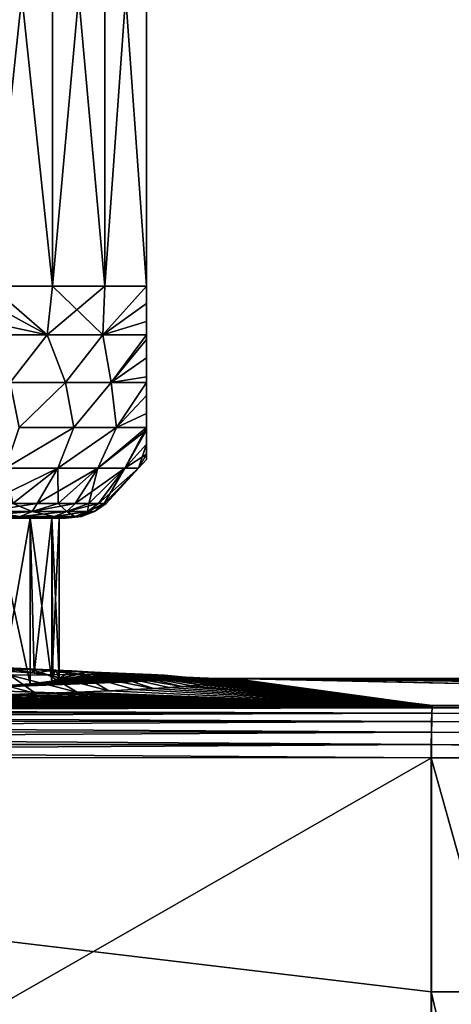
# Model space of a CAD drawing. Header units: metres. Extents: x -109 to 109, y -144 to 54.
# Tile 48 of 150: x -64 to -56, y -5 to 12. Entities that reach past the tile are written whole.
import ezdxf

# ---------------------------------------------------------------- set-up
doc = ezdxf.new("R2010")
doc.units = ezdxf.units.M
doc.layers.add('solid_20062313_XXX', color=7, linetype='CONTINUOUS')

msp = doc.modelspace()

# ---------------------------------------------------------------- linework, layer by layer
at = {"layer": 'solid_20062313_XXX'}
for points in [[(-64.178177, 7, -10.206499), (-64.178177, 17, -10.206499), (-63.113598, 17, -8.763804)], [(-63.113598, 7, -8.763804), (-64.178177, 7, -10.206499), (-63.113598, 17, -8.763804)], [(-63.113598, 7, 8.763804), (-63.113598, 17, 8.763804), (-64.178177, 17, 10.206499)], [(-63.113598, 7, 8.763804), (-64.178177, 17, 10.206499), (-64.178177, 7, 10.206499)], [(-63.113598, 7, -8.763804), (-63.113598, 17, -8.763804), (-62.217121, 17, -7.211061)], [(-62.217121, 7, -7.211061), (-63.113598, 7, -8.763804), (-62.217121, 17, -7.211061)], [(-62.217121, 7, 7.211061), (-62.217121, 17, 7.211061), (-63.113598, 17, 8.763804)], [(-62.217121, 7, 7.211061), (-63.113598, 17, 8.763804), (-63.113598, 7, 8.763804)], [(-62.217121, 7, -7.211061), (-61.5, 17, -5.567764), (-61.5, 7, -5.567764)], [(-62.217121, 7, -7.211061), (-62.217121, 17, -7.211061), (-61.5, 17, -5.567764)], [(-61.5, 7, 5.567764), (-61.5, 17, 5.567764), (-62.217121, 17, 7.211061)], [(-61.5, 7, 5.567764), (-62.217121, 17, 7.211061), (-62.217121, 7, 7.211061)], [(-61.5, 7, 5.567764), (-61.5, 7, -5.567764), (-61.5, 17, -5.567764)], [(-61.5, 7, 5.567764), (-61.5, 17, -5.567764), (-61.5, 17, 5.567764)], [(-63.210659, 6.155998, -8.780808), (-64.201263, 6.695781, -10.219831), (-64.178177, 7, -10.206499)], [(-64.201263, 6.695783, 10.219831), (-63.210659, 6.155998, 8.780808), (-64.178177, 7, 10.206499)], [(-63.210659, 6.155998, -8.780808), (-64.178177, 7, -10.206499), (-63.113598, 7, -8.763804)], [(-63.210659, 6.155998, 8.780808), (-63.113598, 7, 8.763804), (-64.178177, 7, 10.206499)], [(-63.210659, 6.155998, -8.780808), (-63.113598, 7, -8.763804), (-62.217121, 7, -7.211061)], [(-62.250927, 6.155998, -7.118504), (-63.210659, 6.155998, -8.780808), (-62.217121, 7, -7.211061)], [(-63.210659, 6.155998, 8.780808), (-62.250927, 6.155998, 7.118504), (-63.113598, 7, 8.763804)], [(-62.250927, 6.155998, 7.118504), (-62.217121, 7, 7.211061), (-63.113598, 7, 8.763804)], [(-62.250927, 6.155998, -7.118504), (-62.217121, 7, -7.211061), (-61.5, 7, -5.567764)], [(-61.5, 6.695792, -5.541102), (-62.250927, 6.155998, -7.118504), (-61.5, 7, -5.567764)], [(-62.250927, 6.155998, 7.118504), (-61.5, 7, 5.567764), (-62.217121, 7, 7.211061)], [(-62.250927, 6.155998, 7.118504), (-61.5, 6.695792, 5.541102), (-61.5, 7, 5.567764)], [(-61.5, 6.695792, 5.541102), (-61.5, 7, -5.567764), (-61.5, 7, 5.567764)], [(-61.5, 6.695792, -5.541102), (-61.5, 7, -5.567764), (-61.5, 6.695792, 5.541102)], [(-64.201263, 6.695783, 10.219831), (-64.272179, 6.389021, 10.260773), (-63.210659, 6.155998, 8.780808)], [(-63.210659, 6.155998, -8.780808), (-64.272179, 6.389019, -10.260773), (-64.201263, 6.695781, -10.219831)], [(-62.250927, 6.155998, 7.118504), (-61.5, 6.389032, 5.459221), (-61.5, 6.695792, 5.541102)], [(-61.5, 6.695792, -5.541102), (-61.5, 6.389032, -5.45922), (-62.250927, 6.155998, -7.118504)], [(-61.5, 6.695792, -5.541102), (-61.5, 6.695792, 5.541102), (-61.5, 6.389032, 5.459221)], [(-61.5, 6.695792, -5.541102), (-61.5, 6.389032, 5.459221), (-61.5, 6.389032, -5.45922)], [(-64.272179, 6.389021, 10.260773), (-64.359306, 6.156831, 10.311076), (-63.210659, 6.155998, 8.780808)], [(-63.210659, 6.155998, -8.780808), (-64.359306, 6.156831, -10.311076), (-64.272179, 6.389019, -10.260773)], [(-62.250927, 6.155998, 7.118504), (-61.5, 6.156831, 5.35861), (-61.5, 6.389032, 5.459221)], [(-61.5, 6.389032, -5.45922), (-61.5, 6.156831, -5.35861), (-62.250927, 6.155998, -7.118504)], [(-61.5, 6.389032, -5.45922), (-61.5, 6.389032, 5.459221), (-61.5, 6.156831, 5.35861)], [(-61.5, 6.389032, -5.45922), (-61.5, 6.156831, 5.35861), (-61.5, 6.156831, -5.35861)], [(-63.842705, 5.335419, 9.313821), (-63.210659, 6.155998, 8.780808), (-64.359306, 6.156831, 10.311076)], [(-63.842705, 5.335419, -9.313821), (-64.359306, 6.156831, -10.311076), (-63.210659, 6.155998, -8.780808)], [(-63.842705, 5.335419, 9.313821), (-62.890598, 5.335419, 7.85739), (-63.210659, 6.155998, 8.780808)], [(-62.890598, 5.335419, -7.85739), (-63.842705, 5.335419, -9.313821), (-63.210659, 6.155998, -8.780808)], [(-62.890598, 5.335419, 7.85739), (-62.250927, 6.155998, 7.118504), (-63.210659, 6.155998, 8.780808)], [(-62.890598, 5.335419, -7.85739), (-63.210659, 6.155998, -8.780808), (-62.250927, 6.155998, -7.118504)], [(-62.890598, 5.335419, 7.85739), (-62.105347, 5.335419, 6.304627), (-62.250927, 6.155998, 7.118504)], [(-62.105347, 5.335419, -6.304627), (-62.890598, 5.335419, -7.85739), (-62.250927, 6.155998, -7.118504)], [(-62.105347, 5.335419, 6.304627), (-61.5, 6.156831, 5.35861), (-62.250927, 6.155998, 7.118504)], [(-62.105347, 5.335419, -6.304627), (-62.250927, 6.155998, -7.118504), (-61.5, 6.156831, -5.35861)], [(-62.105347, 5.335419, 6.304627), (-61.5, 6.077301, 5.315925), (-61.5, 6.156831, 5.35861)], [(-62.105347, 5.335419, -6.304627), (-61.5, 6.156831, -5.35861), (-61.5, 6.077301, -5.315925)], [(-61.5, 6.156831, -5.35861), (-61.5, 6.156831, 5.35861), (-61.5, 6.077301, 5.315925)], [(-61.5, 6.077301, -5.315925), (-61.5, 6.156831, -5.35861), (-61.5, 6.077301, 5.315925)], [(-62.105347, 5.335419, 6.304627), (-61.5, 5.759687, 5.101306), (-61.5, 6.077301, 5.315925)], [(-61.5, 5.759687, -5.101306), (-62.105347, 5.335419, -6.304627), (-61.5, 6.077301, -5.315925)], [(-61.5, 6.077301, -5.315925), (-61.5, 6.077301, 5.315925), (-61.5, 5.759687, 5.101306)], [(-61.5, 5.759687, -5.101306), (-61.5, 6.077301, -5.315925), (-61.5, 5.759687, 5.101306)], [(-62.105347, 5.335419, 6.304627), (-61.5, 5.436858, 4.800502), (-61.5, 5.759687, 5.101306)], [(-61.5, 5.759687, -5.101306), (-61.5, 5.436858, -4.800502), (-62.105347, 5.335419, -6.304627)], [(-61.5, 5.759687, -5.101306), (-61.5, 5.759687, 5.101306), (-61.5, 5.436858, 4.800502)], [(-61.5, 5.759687, -5.101306), (-61.5, 5.436858, 4.800502), (-61.5, 5.436858, -4.800502)], [(-62.105347, 5.335419, 6.304627), (-61.5, 5.336047, 4.686114), (-61.5, 5.436858, 4.800502)], [(-61.5, 5.436858, -4.800502), (-61.5, 5.336047, -4.686114), (-62.105347, 5.335419, -6.304627)], [(-61.5, 5.436858, -4.800502), (-61.5, 5.436858, 4.800502), (-61.5, 5.336047, 4.686114)], [(-61.5, 5.436858, -4.800502), (-61.5, 5.336047, 4.686114), (-61.5, 5.336047, -4.686114)], [(-63.687611, 4.562708, 8.482241), (-62.890598, 5.335419, 7.85739), (-63.842705, 5.335419, 9.313821)], [(-62.890598, 5.335419, -7.85739), (-63.687611, 4.562708, -8.482241), (-63.842705, 5.335419, -9.313821)], [(-63.687611, 4.562708, 8.482241), (-62.747967, 4.562708, 6.854729), (-62.890598, 5.335419, 7.85739)], [(-62.890598, 5.335419, -7.85739), (-62.747967, 4.562708, -6.854729), (-63.687611, 4.562708, -8.482241)], [(-62.747967, 4.562708, 6.854729), (-62.105347, 5.335419, 6.304627), (-62.890598, 5.335419, 7.85739)], [(-62.105347, 5.335419, -6.304627), (-62.747967, 4.562708, -6.854729), (-62.890598, 5.335419, -7.85739)], [(-62.747967, 4.562708, 6.854729), (-62.01403, 4.562708, 5.124683), (-62.105347, 5.335419, 6.304627)], [(-62.105347, 5.335419, -6.304627), (-62.01403, 4.562708, -5.124682), (-62.747967, 4.562708, -6.854729)], [(-62.01403, 4.562708, 5.124683), (-61.5, 5.336047, 4.686114), (-62.105347, 5.335419, 6.304627)], [(-61.5, 5.336047, -4.686114), (-62.01403, 4.562708, -5.124682), (-62.105347, 5.335419, -6.304627)], [(-62.01403, 4.562708, 5.124683), (-61.5, 5.113461, 4.394227), (-61.5, 5.336047, 4.686114)], [(-61.5, 5.113461, -4.394227), (-62.01403, 4.562708, -5.124682), (-61.5, 5.336047, -4.686114)], [(-61.5, 5.336047, -4.686114), (-61.5, 5.336047, 4.686114), (-61.5, 5.113461, 4.394227)], [(-61.5, 5.113461, -4.394227), (-61.5, 5.336047, -4.686114), (-61.5, 5.113461, 4.394227)], [(-62.01403, 4.562708, 5.124683), (-61.5, 4.800432, 3.865901), (-61.5, 5.113461, 4.394227)], [(-61.5, 4.800432, -3.865901), (-62.01403, 4.562708, -5.124682), (-61.5, 5.113461, -4.394227)], [(-61.5, 5.113461, -4.394227), (-61.5, 5.113461, 4.394227), (-61.5, 4.800432, 3.865901)], [(-61.5, 4.800432, -3.865901), (-61.5, 5.113461, -4.394227), (-61.5, 4.800432, 3.865901)], [(-62.01403, 4.562708, 5.124683), (-61.5, 4.560715, 3.327408), (-61.5, 4.800432, 3.865901)], [(-61.5, 4.800432, -3.865901), (-61.5, 4.560715, -3.327408), (-62.01403, 4.562708, -5.124682)], [(-61.5, 4.800432, -3.865901), (-61.5, 4.800432, 3.865901), (-61.5, 4.560715, 3.327408)], [(-61.5, 4.800432, -3.865901), (-61.5, 4.560715, 3.327408), (-61.5, 4.560715, -3.327408)], [(-63.926998, 3.860086, 7.97907), (-62.747967, 4.562708, 6.854729), (-63.687611, 4.562708, 8.482241)], [(-63.926998, 3.860086, 7.97907), (-63.026096, 3.860086, 6.340337), (-62.747967, 4.562708, 6.854729)], [(-63.926998, 3.860086, -7.97907), (-63.687611, 4.562708, -8.482241), (-62.747967, 4.562708, -6.854729)], [(-63.026096, 3.860086, -6.340337), (-63.926998, 3.860086, -7.97907), (-62.747967, 4.562708, -6.854729)], [(-63.026096, 3.860086, 6.340337), (-62.01403, 4.562708, 5.124683), (-62.747967, 4.562708, 6.854729)], [(-63.026096, 3.860086, 6.340337), (-62.337688, 3.860086, 4.601614), (-62.01403, 4.562708, 5.124683)], [(-63.026096, 3.860086, -6.340337), (-62.747967, 4.562708, -6.854729), (-62.01403, 4.562708, -5.124682)], [(-62.337688, 3.860086, -4.601614), (-63.026096, 3.860086, -6.340337), (-62.01403, 4.562708, -5.124682)], [(-62.337688, 3.860086, 4.601614), (-61.5, 4.560715, 3.327408), (-62.01403, 4.562708, 5.124683)], [(-62.337688, 3.860086, -4.601614), (-62.01403, 4.562708, -5.124682), (-61.5, 4.560715, -3.327408)], [(-62.337688, 3.860086, 4.601614), (-61.872627, 3.860086, 2.790321), (-61.5, 4.560715, 3.327408)], [(-62.337688, 3.860086, -4.601614), (-61.5, 4.560715, -3.327408), (-61.5, 4.515211, -3.206684)], [(-61.872627, 3.860086, -2.790321), (-62.337688, 3.860086, -4.601614), (-61.5, 4.515211, -3.206684)], [(-61.872627, 3.860086, 2.790321), (-61.5, 4.515211, 3.206684), (-61.5, 4.560715, 3.327408)], [(-61.872627, 3.860086, 2.790321), (-61.5, 4.276925, 2.416324), (-61.5, 4.515211, 3.206684)], [(-61.872627, 3.860086, -2.790321), (-61.5, 4.515211, -3.206684), (-61.5, 4.276926, -2.416324)], [(-61.5, 4.560715, -3.327408), (-61.5, 4.560715, 3.327408), (-61.5, 4.515211, 3.206684)], [(-61.5, 4.560715, -3.327408), (-61.5, 4.515211, 3.206684), (-61.5, 4.515211, -3.206684)], [(-61.5, 4.515211, -3.206684), (-61.5, 4.515211, 3.206684), (-61.5, 4.276925, 2.416324)], [(-61.5, 4.515211, -3.206684), (-61.5, 4.276925, 2.416324), (-61.5, 4.276926, -2.416324)], [(-61.872627, 3.860086, -2.790321), (-61.5, 4.276926, -2.416324), (-61.5, 4.103441, -1.506643)], [(-61.872627, 3.860086, 2.790321), (-61.638248, 3.860086, 0.935022), (-61.5, 4.276925, 2.416324)], [(-61.638248, 3.860086, 0.935022), (-61.5, 4.103441, 1.506642), (-61.5, 4.276925, 2.416324)], [(-61.5, 4.276926, -2.416324), (-61.5, 4.276925, 2.416324), (-61.5, 4.103441, 1.506642)], [(-61.5, 4.276926, -2.416324), (-61.5, 4.103441, 1.506642), (-61.5, 4.103441, -1.506643)], [(-61.638248, 3.860086, -0.935022), (-61.872627, 3.860086, -2.790321), (-61.5, 4.103441, -1.506643)], [(-61.638248, 3.860086, 0.935022), (-61.5, 4.011698, 0.512139), (-61.5, 4.103441, 1.506642)], [(-61.638248, 3.860086, -0.935022), (-61.5, 4.103441, -1.506643), (-61.5, 4.011698, -0.51214)], [(-61.5, 4.103441, -1.506643), (-61.5, 4.103441, 1.506642), (-61.5, 4.011698, 0.512139)], [(-61.5, 4.103441, -1.506643), (-61.5, 4.011698, 0.512139), (-61.5, 4.011698, -0.51214)], [(-61.638248, 3.860086, -0.935022), (-61.5, 4.011698, -0.51214), (-61.5, 4.011698, 0.512139)], [(-61.638248, 3.860086, 0.935022), (-61.638248, 3.860086, -0.935022), (-61.5, 4.011698, 0.512139)], [(-63.026096, 3.860086, -6.340337), (-63.79686, 3.25, -6.582238), (-64.275658, 3.25, -7.433786)], [(-63.026096, 3.860086, -6.340337), (-64.275658, 3.25, -7.433786), (-63.926998, 3.860086, -7.97907)], [(-63.926998, 3.860086, 7.97907), (-63.79686, 3.25, 6.582238), (-63.026096, 3.860086, 6.340337)], [(-63.026096, 3.860086, 6.340337), (-63.79686, 3.25, 6.582238), (-63.377285, 3.25, 5.7)], [(-63.026096, 3.860086, -6.340337), (-63.377285, 3.25, -5.7), (-63.79686, 3.25, -6.582238)], [(-63.026096, 3.860086, 6.340337), (-63.377285, 3.25, 5.7), (-63.018894, 3.25, 4.791186)], [(-62.337688, 3.860086, -4.601614), (-63.018894, 3.25, -4.791186), (-63.377285, 3.25, -5.7)], [(-62.337688, 3.860086, -4.601614), (-63.377285, 3.25, -5.7), (-63.026096, 3.860086, -6.340337)], [(-63.026096, 3.860086, 6.340337), (-63.018894, 3.25, 4.791186), (-62.337688, 3.860086, 4.601614)], [(-62.337688, 3.860086, 4.601614), (-63.018894, 3.25, 4.791186), (-62.723362, 3.25, 3.860034)], [(-62.337688, 3.860086, -4.601614), (-62.723362, 3.25, -3.860034), (-63.018894, 3.25, -4.791186)], [(-62.337688, 3.860086, 4.601614), (-62.723362, 3.25, 3.860034), (-62.492058, 3.25, 2.910884)], [(-61.872627, 3.860086, -2.790321), (-62.492058, 3.25, -2.910884), (-62.723362, 3.25, -3.860034)], [(-61.872627, 3.860086, -2.790321), (-62.723362, 3.25, -3.860034), (-62.337688, 3.860086, -4.601614)], [(-61.872627, 3.860086, 2.790321), (-62.492058, 3.25, 2.910884), (-62.326069, 3.25, 1.948162)], [(-62.337688, 3.860086, 4.601614), (-62.492058, 3.25, 2.910884), (-61.872627, 3.860086, 2.790321)], [(-61.872627, 3.860086, -2.790321), (-62.326069, 3.25, -1.948162), (-62.492058, 3.25, -2.910884)], [(-61.872627, 3.860086, 2.790321), (-62.326069, 3.25, 1.948162), (-62.226166, 3.25, 0.976357)], [(-61.638248, 3.860086, -0.935022), (-62.226166, 3.25, -0.976357), (-62.326069, 3.25, -1.948162)], [(-61.638248, 3.860086, -0.935022), (-62.326069, 3.25, -1.948162), (-61.872627, 3.860086, -2.790321)], [(-61.638248, 3.860086, 0.935022), (-62.226166, 3.25, 0.976357), (-62.19281, 3.25)], [(-61.872627, 3.860086, 2.790321), (-62.226166, 3.25, 0.976357), (-61.638248, 3.860086, 0.935022)], [(-61.638248, 3.860086, -0.935022), (-62.19281, 3.25), (-62.226166, 3.25, -0.976357)], [(-61.638248, 3.860086, 0.935022), (-62.19281, 3.25), (-61.638248, 3.860086, -0.935022)], [(-63.79686, 3.25, 6.582238), (-64.28112, 3.113848, 7.054573), (-63.464848, 3.113848, 5.399337)], [(-63.377285, 3.25, -5.7), (-63.464848, 3.113848, -5.399337), (-64.28112, 3.113848, -7.054573)], [(-63.79686, 3.25, -6.582238), (-63.377285, 3.25, -5.7), (-64.28112, 3.113848, -7.054573)], [(-63.377285, 3.25, 5.7), (-63.79686, 3.25, 6.582238), (-63.464848, 3.113848, 5.399337)], [(-63.018894, 3.25, 4.791186), (-63.464848, 3.113848, 5.399337), (-62.871613, 3.113848, 3.651716)], [(-63.018894, 3.25, 4.791186), (-63.377285, 3.25, 5.7), (-63.464848, 3.113848, 5.399337)], [(-62.723362, 3.25, -3.860034), (-62.871613, 3.113848, -3.651716), (-63.464848, 3.113848, -5.399337)], [(-63.018894, 3.25, -4.791186), (-62.723362, 3.25, -3.860034), (-63.464848, 3.113848, -5.399337)], [(-63.377285, 3.25, -5.7), (-63.018894, 3.25, -4.791186), (-63.464848, 3.113848, -5.399337)], [(-62.723362, 3.25, 3.860034), (-63.018894, 3.25, 4.791186), (-62.871613, 3.113848, 3.651716)], [(-62.492058, 3.25, 2.910884), (-62.871613, 3.113848, 3.651716), (-62.511559, 3.113848, 1.841613)], [(-62.492058, 3.25, 2.910884), (-62.723362, 3.25, 3.860034), (-62.871613, 3.113848, 3.651716)], [(-62.326069, 3.25, -1.948162), (-62.511559, 3.113848, -1.841613), (-62.871613, 3.113848, -3.651716)], [(-62.492058, 3.25, -2.910884), (-62.326069, 3.25, -1.948162), (-62.871613, 3.113848, -3.651716)], [(-62.723362, 3.25, -3.860034), (-62.492058, 3.25, -2.910884), (-62.871613, 3.113848, -3.651716)], [(-62.226166, 3.25, 0.976357), (-62.511559, 3.113848, 1.841613), (-62.390854, 3.113848)], [(-62.326069, 3.25, 1.948162), (-62.492058, 3.25, 2.910884), (-62.511559, 3.113848, 1.841613)], [(-62.226166, 3.25, 0.976357), (-62.326069, 3.25, 1.948162), (-62.511559, 3.113848, 1.841613)], [(-62.19281, 3.25), (-62.390854, 3.113848), (-62.511559, 3.113848, -1.841613)], [(-62.226166, 3.25, -0.976357), (-62.19281, 3.25), (-62.511559, 3.113848, -1.841613)], [(-62.326069, 3.25, -1.948162), (-62.226166, 3.25, -0.976357), (-62.511559, 3.113848, -1.841613)], [(-62.19281, 3.25), (-62.226166, 3.25, 0.976357), (-62.390854, 3.113848)], [(-64.28112, 3.113848, 7.054573), (-64.476013, 3.028822, 6.942052), (-63.67276, 3.028822, 5.313217)], [(-63.464848, 3.113848, -5.399337), (-63.67276, 3.028822, -5.313217), (-64.476013, 3.028822, -6.942052)], [(-64.28112, 3.113848, -7.054573), (-63.464848, 3.113848, -5.399337), (-64.476013, 3.028822, -6.942052)], [(-63.464848, 3.113848, 5.399337), (-64.28112, 3.113848, 7.054573), (-63.67276, 3.028822, 5.313217)], [(-63.464848, 3.113848, 5.399337), (-63.67276, 3.028822, 5.313217), (-63.088985, 3.028822, 3.593471)], [(-62.871613, 3.113848, -3.651716), (-63.088985, 3.028822, -3.593471), (-63.67276, 3.028822, -5.313217)], [(-63.464848, 3.113848, -5.399337), (-62.871613, 3.113848, -3.651716), (-63.67276, 3.028822, -5.313217)], [(-62.871613, 3.113848, 3.651716), (-63.464848, 3.113848, 5.399337), (-63.088985, 3.028822, 3.593471)], [(-62.871613, 3.113848, 3.651716), (-63.088985, 3.028822, 3.593471), (-62.734676, 3.028822, 1.812239)], [(-62.511559, 3.113848, -1.841613), (-62.734676, 3.028822, -1.812239), (-63.088985, 3.028822, -3.593471)], [(-62.871613, 3.113848, -3.651716), (-62.511559, 3.113848, -1.841613), (-63.088985, 3.028822, -3.593471)], [(-62.511559, 3.113848, 1.841613), (-62.871613, 3.113848, 3.651716), (-62.734676, 3.028822, 1.812239)], [(-62.511559, 3.113848, 1.841613), (-62.734676, 3.028822, 1.812239), (-62.615894, 3.028822)], [(-62.390854, 3.113848), (-62.615894, 3.028822), (-62.734676, 3.028822, -1.812239)], [(-62.511559, 3.113848, -1.841613), (-62.390854, 3.113848), (-62.734676, 3.028822, -1.812239)], [(-62.390854, 3.113848), (-62.511559, 3.113848, 1.841613), (-62.615894, 3.028822)], [(-63.67276, 3.028822, 5.313217), (-64.476013, 3.028822, 6.942052), (-64.384842, 3, 6.279277)], [(-64.476013, 3.028822, -6.942052), (-63.67276, 3.028822, -5.313217), (-64.384842, 3, -6.279277)], [(-63.67276, 3.028822, 5.313217), (-64.384842, 3, 6.279277), (-63.642494, 3, 4.570678)], [(-63.67276, 3.028822, -5.313217), (-63.642494, 3, -4.570678), (-64.384842, 3, -6.279277)], [(-64.117653, 3, 5.378428), (-63.642494, 3, 4.570678), (-64.384842, 3, 6.279277)], [(-64.117653, 3, -5.378428), (-64.384842, 3, -6.279277), (-63.642494, 3, -4.570678)], [(-64.117653, 3, -5.378428), (-63.500828, 0.143306, -3.642962), (-64.118027, 0.097839, -5.379282)], [(-64.117653, 3, 5.378428), (-63.962074, 0.369762, 5.005035), (-63.50061, 3, 3.642226)], [(-63.50061, 3, -3.642226), (-63.500828, 0.143306, -3.642962), (-64.117653, 3, -5.378428)], [(-64.117653, 3, 5.378428), (-63.50061, 3, 3.642226), (-63.642494, 3, 4.570678)], [(-63.50061, 3, -3.642226), (-64.117653, 3, -5.378428), (-63.642494, 3, -4.570678)], [(-63.50061, 3, 3.642226), (-63.962074, 0.369762, 5.005035), (-63.430435, 0.327255, 3.381757)], [(-63.088985, 3.028822, 3.593471), (-63.67276, 3.028822, 5.313217), (-63.642494, 3, 4.570678)], [(-63.67276, 3.028822, -5.313217), (-63.088985, 3.028822, -3.593471), (-63.642494, 3, -4.570678)], [(-63.088985, 3.028822, 3.593471), (-63.642494, 3, 4.570678), (-63.139771, 3, 2.776813)], [(-63.088985, 3.028822, -3.593471), (-63.139771, 3, -2.776813), (-63.642494, 3, -4.570678)], [(-63.50061, 3, 3.642226), (-63.139771, 3, 2.776813), (-63.642494, 3, 4.570678)], [(-63.50061, 3, -3.642226), (-63.642494, 3, -4.570678), (-63.139771, 3, -2.776813)], [(-63.50061, 3, -3.642226), (-63.125813, 0.190552, -1.838733), (-63.500828, 0.143306, -3.642962)], [(-63.50061, 3, 3.642226), (-63.430435, 0.327255, 3.381757), (-63.125744, 3, 1.838251)], [(-63.125744, 3, -1.838251), (-63.125813, 0.190552, -1.838733), (-63.50061, 3, -3.642226)], [(-63.50061, 3, 3.642226), (-63.125744, 3, 1.838251), (-63.139771, 3, 2.776813)], [(-63.125744, 3, -1.838251), (-63.50061, 3, -3.642226), (-63.139771, 3, -2.776813)], [(-63.125744, 3, 1.838251), (-63.430435, 0.327255, 3.381757), (-63.108067, 0.283338, 1.704643)], [(-62.734676, 3.028822, 1.812239), (-63.139771, 3, 2.776813), (-62.886082, 3, 0.931368)], [(-62.734676, 3.028822, 1.812239), (-63.088985, 3.028822, 3.593471), (-63.139771, 3, 2.776813)], [(-62.734676, 3.028822, -1.812239), (-62.886082, 3, -0.931368), (-63.139771, 3, -2.776813)], [(-63.088985, 3.028822, -3.593471), (-62.734676, 3.028822, -1.812239), (-63.139771, 3, -2.776813)], [(-62.886082, 3, -0.931368), (-62.886082, 3, 0.931368), (-63.139771, 3, 2.776813)], [(-63, 3), (-62.886082, 3, -0.931368), (-63.139771, 3, 2.776813)], [(-63.125744, 3, 1.838251), (-63, 3), (-63.139771, 3, 2.776813)], [(-63.125744, 3, -1.838251), (-63.139771, 3, -2.776813), (-62.886082, 3, -0.931368)], [(-63, 3), (-63, 0.238701), (-63.125813, 0.190552, -1.838733)], [(-63.125744, 3, -1.838251), (-63, 3), (-63.125813, 0.190552, -1.838733)], [(-63.125744, 3, 1.838251), (-63.108067, 0.283338, 1.704643), (-63, 0.238701)], [(-63.125744, 3, 1.838251), (-63, 0.238701), (-63, 3)], [(-63.125744, 3, -1.838251), (-62.886082, 3, -0.931368), (-63, 3)], [(-62.615894, 3.028822), (-62.886082, 3, 0.931368), (-62.886082, 3, -0.931368)], [(-62.615894, 3.028822), (-62.734676, 3.028822, 1.812239), (-62.886082, 3, 0.931368)], [(-62.734676, 3.028822, -1.812239), (-62.615894, 3.028822), (-62.886082, 3, -0.931368)], [(-64.050011, 0.423215, 7.387701), (-63.515274, 0.403545, 6.389757), (-63.915298, 0.412777, 6.647705)], [(-63.19194, 0.300843, 7.95152), (-63.515274, 0.403545, 6.389757), (-64.050011, 0.423215, 7.387701)], [(-63.84761, 0.294616, 8.966608), (-63.19194, 0.300843, 7.95152), (-64.050011, 0.423215, 7.387701)], [(-63.962074, 0.369762, 5.005035), (-63.915298, 0.412777, 6.647705), (-63.477734, 0.396244, 6.016343)], [(-63.430435, 0.327255, 3.381757), (-63.962074, 0.369762, 5.005035), (-63.477734, 0.396244, 6.016343)], [(-63.515274, 0.403545, 6.389757), (-63.477734, 0.396244, 6.016343), (-63.915298, 0.412777, 6.647705)], [(-63.515274, 0.403545, 6.389757), (-63.058167, 0.37888, 5.353251), (-63.477734, 0.396244, 6.016343)], [(-62.619835, 0.305634, 6.894082), (-63.058167, 0.37888, 5.353251), (-63.515274, 0.403545, 6.389757)], [(-63.19194, 0.300843, 7.95152), (-62.619835, 0.305634, 6.894082), (-63.515274, 0.403545, 6.389757)], [(-63.477734, 0.396244, 6.016343), (-63.058167, 0.37888, 5.353251), (-63.105843, 0.380939, 5.43185)], [(-63.430435, 0.327255, 3.381757), (-63.477734, 0.396244, 6.016343), (-63.105843, 0.380939, 5.43185)], [(-63.108067, 0.283338, 1.704643), (-63.430435, 0.327255, 3.381757), (-63.105843, 0.380939, 5.43185)], [(-63.125813, 0.190552, -1.838733), (-62.512142, 0.353705, 4.391847), (-62.272465, 0.341606, 3.929818)], [(-63.125813, 0.190552, -1.838733), (-63, 0.238701), (-62.512142, 0.353705, 4.391847)], [(-63.125813, 0.190552, -1.838733), (-62.272465, 0.341606, 3.929818), (-62.061939, 0.330413, 3.502352)], [(-63.108067, 0.283338, 1.704643), (-63.105843, 0.380939, 5.43185), (-63.058167, 0.37888, 5.353251)], [(-63, 0.238701), (-63.108067, 0.283338, 1.704643), (-63.058167, 0.37888, 5.353251)], [(-63, 0.238701), (-63.058167, 0.37888, 5.353251), (-62.787308, 0.366788, 4.891469)], [(-62.133251, 0.308347, 5.801552), (-62.787308, 0.366788, 4.891469), (-63.058167, 0.37888, 5.353251)], [(-62.619835, 0.305634, 6.894082), (-62.133251, 0.308347, 5.801552), (-63.058167, 0.37888, 5.353251)], [(-63, 0.238701), (-62.787308, 0.366788, 4.891469), (-62.512142, 0.353705, 4.391847)], [(-61.733166, 0.3081, 4.680951), (-62.512142, 0.353705, 4.391847), (-62.787308, 0.366788, 4.891469)], [(-62.133251, 0.308347, 5.801552), (-61.733166, 0.3081, 4.680951), (-62.787308, 0.366788, 4.891469)], [(-61.733166, 0.3081, 4.680951), (-62.272465, 0.341606, 3.929818), (-62.512142, 0.353705, 4.391847)], [(-61.41922, 0.303568, 3.538402), (-62.061939, 0.330413, 3.502352), (-62.272465, 0.341606, 3.929818)], [(-61.733166, 0.3081, 4.680951), (-61.41922, 0.303568, 3.538402), (-62.272465, 0.341606, 3.929818)], [(-64.966026, 0.054993, -7.015511), (-60.876411, 0.261066, 0.854112), (-60.783951, 0.256164, 0.666881)], [(-64.966026, 0.054993, -7.015511), (-64.118027, 0.097839, -5.379282), (-60.876411, 0.261066, 0.854112)], [(-64.966026, 0.054993, -7.015511), (-60.783951, 0.256164, 0.666881), (-60.694187, 0.25173, 0.497554)], [(-64.966026, 0.054993, -7.015511), (-60.694187, 0.25173, 0.497554), (-60.606129, 0.247757, 0.345857)], [(-64.966026, 0.054993, -7.015511), (-60.606129, 0.247757, 0.345857), (-60.51894, 0.244251, 0.21195)], [(-64.966026, 0.054993, -7.015511), (-60.51894, 0.244251, 0.21195), (-60.431828, 0.241225, 0.096407)], [(-64.966026, 0.054993, -7.015511), (-60.431828, 0.241225, 0.096407), (-60.344353, 0.238698, -0.000099)], [(-56.578026, -0.230179, -17.905802), (-64.966026, 0.054993, -7.015511), (-60.344353, 0.238698, -0.000099)], [(-64.583984, 0.287452, 9.932019), (-63.400707, -0.023792, 10.024181), (-63.84761, 0.294616, 8.966608)], [(-64.583984, 0.287452, 9.932019), (-63.82346, -0.037614, 10.552019), (-63.400707, -0.023792, 10.024181)], [(-64.118027, 0.097839, -5.379282), (-61.422211, 0.293367, 2.087624), (-61.297153, 0.285777, 1.797786)], [(-64.118027, 0.097839, -5.379282), (-63.500828, 0.143306, -3.642962), (-61.422211, 0.293367, 2.087624)], [(-64.118027, 0.097839, -5.379282), (-61.297153, 0.285777, 1.797786), (-61.181625, 0.278782, 1.530659)], [(-64.118027, 0.097839, -5.379282), (-61.181625, 0.278782, 1.530659), (-61.073967, 0.272351, 1.285061)], [(-64.118027, 0.097839, -5.379282), (-61.073967, 0.272351, 1.285061), (-61.029976, 0.269767, 1.18636)], [(-64.118027, 0.097839, -5.379282), (-61.029976, 0.269767, 1.18636), (-60.972679, 0.266455, 1.059881)], [(-64.118027, 0.097839, -5.379282), (-60.972679, 0.266455, 1.059881), (-60.876411, 0.261066, 0.854112)], [(-63.84761, 0.294616, 8.966608), (-62.692932, 0.002384, 9.024582), (-63.19194, 0.300843, 7.95152)], [(-63.84761, 0.294616, 8.966608), (-63.400707, -0.023792, 10.024181), (-62.692932, 0.002384, 9.024582)], [(-63.500828, 0.143306, -3.642962), (-61.875458, 0.320053, 3.106737), (-61.708855, 0.310463, 2.740488)], [(-63.500828, 0.143306, -3.642962), (-63.125813, 0.190552, -1.838733), (-61.875458, 0.320053, 3.106737)], [(-63.500828, 0.143306, -3.642962), (-61.708855, 0.310463, 2.740488), (-61.558689, 0.301583, 2.401386)], [(-63.500828, 0.143306, -3.642962), (-61.558689, 0.301583, 2.401386), (-61.422211, 0.293367, 2.087624)], [(-63.19194, 0.300843, 7.95152), (-62.145248, 0.02595, 8.124617), (-62.619835, 0.305634, 6.894082)], [(-63.19194, 0.300843, 7.95152), (-62.692932, 0.002384, 9.024582), (-62.145248, 0.02595, 8.124617)], [(-63.125813, 0.190552, -1.838733), (-62.061939, 0.330413, 3.502352), (-61.875458, 0.320053, 3.106737)], [(-62.619835, 0.305634, 6.894082), (-61.376225, 0.066327, 6.582686), (-62.133251, 0.308347, 5.801552)], [(-62.619835, 0.305634, 6.894082), (-62.145248, 0.02595, 8.124617), (-61.715496, 0.047201, 7.313076)], [(-62.619835, 0.305634, 6.894082), (-61.715496, 0.047201, 7.313076), (-61.376225, 0.066327, 6.582686)], [(-62.133251, 0.308347, 5.801552), (-61.376225, 0.066327, 6.582686), (-61.106777, 0.08354, 5.925345)], [(-62.133251, 0.308347, 5.801552), (-61.106777, 0.08354, 5.925345), (-60.891735, 0.099038, 5.333488)], [(-62.133251, 0.308347, 5.801552), (-60.891735, 0.099038, 5.333488), (-61.733166, 0.3081, 4.680951)], [(-61.41922, 0.303568, 3.538402), (-61.875458, 0.320053, 3.106737), (-62.061939, 0.330413, 3.502352)], [(-61.188644, 0.292465, 2.377193), (-61.708855, 0.310463, 2.740488), (-61.875458, 0.320053, 3.106737)], [(-61.41922, 0.303568, 3.538402), (-61.188644, 0.292465, 2.377193), (-61.875458, 0.320053, 3.106737)], [(-61.733166, 0.3081, 4.680951), (-60.891735, 0.099038, 5.333488), (-60.719509, 0.113002, 4.800225)], [(-61.733166, 0.3081, 4.680951), (-60.719509, 0.113002, 4.800225), (-60.581165, 0.125595, 4.319325)], [(-61.733166, 0.3081, 4.680951), (-60.581165, 0.125595, 4.319325), (-61.41922, 0.303568, 3.538402)], [(-61.188644, 0.292465, 2.377193), (-61.558689, 0.301583, 2.401386), (-61.708855, 0.310463, 2.740488)], [(-61.188644, 0.292465, 2.377193), (-61.422211, 0.293367, 2.087624), (-61.558689, 0.301583, 2.401386)], [(-61.422211, 0.293367, 2.087624), (-61.029976, 0.269767, 1.18636), (-61.297153, 0.285777, 1.797786)], [(-61.188644, 0.292465, 2.377193), (-61.029976, 0.269767, 1.18636), (-61.422211, 0.293367, 2.087624)], [(-61.41922, 0.303568, 3.538402), (-60.581165, 0.125595, 4.319325), (-60.469696, 0.136964, 3.885154)], [(-61.41922, 0.303568, 3.538402), (-60.469696, 0.136964, 3.885154), (-60.379662, 0.147241, 3.492708)], [(-61.41922, 0.303568, 3.538402), (-60.379662, 0.147241, 3.492708), (-60.306812, 0.156541, 3.137566)], [(-61.41922, 0.303568, 3.538402), (-60.306812, 0.156541, 3.137566), (-60.24778, 0.164966, 2.815814)], [(-61.41922, 0.303568, 3.538402), (-60.24778, 0.164966, 2.815814), (-61.188644, 0.292465, 2.377193)], [(-61.297153, 0.285777, 1.797786), (-61.029976, 0.269767, 1.18636), (-61.181625, 0.278782, 1.530659)], [(-61.188644, 0.292465, 2.377193), (-60.104065, 0.191583, 1.799338), (-61.029976, 0.269767, 1.18636)], [(-61.188644, 0.292465, 2.377193), (-60.24778, 0.164966, 2.815814), (-60.199909, 0.172607, 2.523995)], [(-61.188644, 0.292465, 2.377193), (-60.199909, 0.172607, 2.523995), (-60.161072, 0.179545, 2.259052)], [(-61.188644, 0.292465, 2.377193), (-60.161072, 0.179545, 2.259052), (-60.129574, 0.18585, 2.018295)], [(-61.188644, 0.292465, 2.377193), (-60.129574, 0.18585, 2.018295), (-60.104065, 0.191583, 1.799338)], [(-61.181625, 0.278782, 1.530659), (-61.029976, 0.269767, 1.18636), (-61.073967, 0.272351, 1.285061)], [(-60.083427, 0.196802, 1.600039), (-60.972679, 0.266455, 1.059881), (-61.029976, 0.269767, 1.18636)], [(-60.083427, 0.196802, 1.600039), (-61.029976, 0.269767, 1.18636), (-60.104065, 0.191583, 1.799338)], [(-60.053295, 0.205891, 1.252944), (-60.876411, 0.261066, 0.854112), (-60.972679, 0.266455, 1.059881)], [(-60.06675, 0.201556, 1.418478), (-60.972679, 0.266455, 1.059881), (-60.083427, 0.196802, 1.600039)], [(-60.053295, 0.205891, 1.252944), (-60.972679, 0.266455, 1.059881), (-60.06675, 0.201556, 1.418478)], [(-60.042484, 0.209846, 1.101919), (-60.783951, 0.256164, 0.666881), (-60.876411, 0.261066, 0.854112)], [(-60.042484, 0.209846, 1.101919), (-60.876411, 0.261066, 0.854112), (-60.053295, 0.205891, 1.252944)], [(-60.033833, 0.213456, 0.964046), (-60.694187, 0.25173, 0.497554), (-60.783951, 0.256164, 0.666881)], [(-60.033833, 0.213456, 0.964046), (-60.783951, 0.256164, 0.666881), (-60.042484, 0.209846, 1.101919)], [(-60.021519, 0.219764, 0.723175), (-60.606129, 0.247757, 0.345857), (-60.694187, 0.25173, 0.497554)], [(-60.026951, 0.216753, 0.838137), (-60.694187, 0.25173, 0.497554), (-60.033833, 0.213456, 0.964046)], [(-60.021519, 0.219764, 0.723175), (-60.694187, 0.25173, 0.497554), (-60.026951, 0.216753, 0.838137)], [(-60.017265, 0.222511, 0.618255), (-60.51894, 0.244251, 0.21195), (-60.606129, 0.247757, 0.345857)], [(-60.017265, 0.222511, 0.618255), (-60.606129, 0.247757, 0.345857), (-60.021519, 0.219764, 0.723175)], [(-60.013966, 0.225017, 0.52255), (-60.431828, 0.241225, 0.096407), (-60.51894, 0.244251, 0.21195)], [(-60.013966, 0.225017, 0.52255), (-60.51894, 0.244251, 0.21195), (-60.017265, 0.222511, 0.618255)], [(-60.00956, 0.229379, 0.355963), (-60.344353, 0.238698, -0.000099), (-60.431828, 0.241225, 0.096407)], [(-60.011448, 0.227301, 0.435327), (-60.431828, 0.241225, 0.096407), (-60.013966, 0.225017, 0.52255)], [(-60.00956, 0.229379, 0.355963), (-60.431828, 0.241225, 0.096407), (-60.011448, 0.227301, 0.435327)], [(-56.578026, -0.230179, -17.905802), (-60.344353, 0.238698, -0.000099), (60.359093, 0.238698, -0.000095)], [(60.284351, 0.238593, 0.004121), (60.359093, 0.238698, -0.000095), (-60.344353, 0.238698, -0.000099)], [(-60.008175, 0.231266, 0.283933), (-60.344353, 0.238698, -0.000099), (-60.00956, 0.229379, 0.355963)], [(-60.225849, 0.238403, 0.011377), (-60.344353, 0.238698, -0.000099), (-60.008175, 0.231266, 0.283933)], [(60.017742, 0.233472, 0.199671), (-60.344353, 0.238698, -0.000099), (-60.225849, 0.238403, 0.011377)], [(60.214478, 0.238256, 0.016979), (60.284351, 0.238593, 0.004121), (-60.344353, 0.238698, -0.000099)], [(60.157547, 0.237772, 0.035467), (60.214478, 0.238256, 0.016979), (-60.344353, 0.238698, -0.000099)], [(60.113129, 0.237204, 0.05714), (60.157547, 0.237772, 0.035467), (-60.344353, 0.238698, -0.000099)], [(60.078033, 0.236581, 0.080945), (60.113129, 0.237204, 0.05714), (-60.344353, 0.238698, -0.000099)], [(60.050293, 0.235909, 0.10662), (60.078033, 0.236581, 0.080945), (-60.344353, 0.238698, -0.000099)], [(60.030334, 0.235226, 0.132702), (60.050293, 0.235909, 0.10662), (-60.344353, 0.238698, -0.000099)], [(60.017792, 0.234465, 0.161756), (60.030334, 0.235226, 0.132702), (-60.344353, 0.238698, -0.000099)], [(60.017742, 0.233472, 0.199671), (60.017792, 0.234465, 0.161756), (-60.344353, 0.238698, -0.000099)], [(-56.580166, -0.232797, 18.005779), (-60.199909, 0.172607, 2.523995), (-60.24778, 0.164966, 2.815814)], [(-60.225849, 0.238403, 0.011377), (-60.008175, 0.231266, 0.283933), (-60.007183, 0.232997, 0.217802)], [(-60.225849, 0.238403, 0.011377), (-60.007183, 0.232997, 0.217802), (-60.136032, 0.237667, 0.039467)], [(9.854555, -0.30572, 20.790569), (-60.225849, 0.238403, 0.011377), (-60.136032, 0.237667, 0.039467)], [(56.580166, -0.232797, 18.005779), (60.017742, 0.233472, 0.199671), (-60.225849, 0.238403, 0.011377)], [(37.849991, -0.243215, 18.403625), (56.580166, -0.232797, 18.005779), (-60.225849, 0.238403, 0.011377)], [(18.732912, -0.253802, 18.807901), (37.849991, -0.243215, 18.403625), (-60.225849, 0.238403, 0.011377)], [(16.633621, -0.258042, 18.969835), (18.732912, -0.253802, 18.807901), (-60.225849, 0.238403, 0.011377)], [(14.231982, -0.269622, 19.412058), (16.633621, -0.258042, 18.969835), (-60.225849, 0.238403, 0.011377)], [(12.887012, -0.278821, 19.763344), (14.231982, -0.269622, 19.412058), (-60.225849, 0.238403, 0.011377)], [(11.430457, -0.290755, 20.21909), (12.887012, -0.278821, 19.763344), (-60.225849, 0.238403, 0.011377)], [(9.854555, -0.30572, 20.790569), (11.430457, -0.290755, 20.21909), (-60.225849, 0.238403, 0.011377)], [(-56.580166, -0.232797, 18.005779), (-60.161072, 0.179545, 2.259052), (-60.199909, 0.172607, 2.523995)], [(-56.580166, -0.232797, 18.005779), (-60.129574, 0.18585, 2.018295), (-60.161072, 0.179545, 2.259052)], [(-60.136032, 0.237667, 0.039467), (-60.007183, 0.232997, 0.217802), (-60.071739, 0.23668, 0.077161)], [(-18.732912, -0.253802, 18.807901), (-60.136032, 0.237667, 0.039467), (-60.071739, 0.23668, 0.077161)], [(8.152545, -0.323985, 21.488092), (9.854555, -0.30572, 20.790569), (-60.136032, 0.237667, 0.039467)], [(6.318065, -0.345794, 22.320932), (8.152545, -0.323985, 21.488092), (-60.136032, 0.237667, 0.039467)], [(4.348235, -0.371168, 23.289923), (6.318065, -0.345794, 22.320932), (-60.136032, 0.237667, 0.039467)], [(2.242268, -0.399835, 24.38468), (4.348235, -0.371168, 23.289923), (-60.136032, 0.237667, 0.039467)], [(-8.147165, -0.324044, 21.490343), (2.242268, -0.399835, 24.38468), (-60.136032, 0.237667, 0.039467)], [(-8.867743, -0.316057, 21.185328), (-8.147165, -0.324044, 21.490343), (-60.136032, 0.237667, 0.039467)], [(-9.851457, -0.305751, 20.79178), (-8.867743, -0.316057, 21.185328), (-60.136032, 0.237667, 0.039467)], [(-11.429867, -0.290761, 20.219303), (-9.851457, -0.305751, 20.79178), (-60.136032, 0.237667, 0.039467)], [(-12.019739, -0.285708, 20.026371), (-11.429867, -0.290761, 20.219303), (-60.136032, 0.237667, 0.039467)], [(-12.888452, -0.278809, 19.762911), (-12.019739, -0.285708, 20.026371), (-60.136032, 0.237667, 0.039467)], [(-14.23446, -0.269608, 19.411518), (-12.888452, -0.278809, 19.762911), (-60.136032, 0.237667, 0.039467)], [(-15.354029, -0.263399, 19.17441), (-14.23446, -0.269608, 19.411518), (-60.136032, 0.237667, 0.039467)], [(-16.635733, -0.258035, 18.969549), (-15.354029, -0.263399, 19.17441), (-60.136032, 0.237667, 0.039467)], [(-18.732912, -0.253802, 18.807901), (-16.635733, -0.258035, 18.969549), (-60.136032, 0.237667, 0.039467)], [(-56.580166, -0.232797, 18.005779), (-60.104065, 0.191583, 1.799338), (-60.129574, 0.18585, 2.018295)], [(-56.580166, -0.232797, 18.005779), (-60.083427, 0.196802, 1.600039), (-60.104065, 0.191583, 1.799338)], [(-56.580166, -0.232797, 18.005779), (-60.06675, 0.201556, 1.418478), (-60.083427, 0.196802, 1.600039)], [(-60.071739, 0.23668, 0.077161), (-60.007183, 0.232997, 0.217802), (-60.029564, 0.235596, 0.118558)], [(-37.849991, -0.243215, 18.403625), (-60.071739, 0.23668, 0.077161), (-60.029564, 0.235596, 0.118558)], [(-37.849991, -0.243215, 18.403625), (-18.732912, -0.253802, 18.807901), (-60.071739, 0.23668, 0.077161)], [(-56.580166, -0.232797, 18.005779), (-60.053295, 0.205891, 1.252944), (-60.06675, 0.201556, 1.418478)], [(-56.580166, -0.232797, 18.005779), (-60.042484, 0.209846, 1.101919), (-60.053295, 0.205891, 1.252944)], [(-56.580166, -0.232797, 18.005779), (-60.033833, 0.213456, 0.964046), (-60.042484, 0.209846, 1.101919)], [(-56.580166, -0.232797, 18.005779), (-60.026951, 0.216753, 0.838137), (-60.033833, 0.213456, 0.964046)], [(-60.029564, 0.235596, 0.118558), (-60.007183, 0.232997, 0.217802), (-60.007145, 0.234518, 0.15974)], [(-37.849991, -0.243215, 18.403625), (-60.029564, 0.235596, 0.118558), (-60.007145, 0.234518, 0.15974)], [(-56.580166, -0.232797, 18.005779), (-60.021519, 0.219764, 0.723175), (-60.026951, 0.216753, 0.838137)], [(-56.580166, -0.232797, 18.005779), (-60.017265, 0.222511, 0.618255), (-60.021519, 0.219764, 0.723175)], [(-56.580166, -0.232797, 18.005779), (-60.013966, 0.225017, 0.52255), (-60.017265, 0.222511, 0.618255)], [(-56.580166, -0.232797, 18.005779), (-60.011448, 0.227301, 0.435327), (-60.013966, 0.225017, 0.52255)], [(-56.580166, -0.232797, 18.005779), (-60.00956, 0.229379, 0.355963), (-60.011448, 0.227301, 0.435327)], [(-56.580166, -0.232797, 18.005779), (-60.008175, 0.231266, 0.283933), (-60.00956, 0.229379, 0.355963)], [(-56.580166, -0.232797, 18.005779), (-60.007183, 0.232997, 0.217802), (-60.008175, 0.231266, 0.283933)], [(-56.580166, -0.232797, 18.005779), (-60.007145, 0.234518, 0.15974), (-60.007183, 0.232997, 0.217802)], [(-56.580166, -0.232797, 18.005779), (-37.849991, -0.243215, 18.403625), (-60.007145, 0.234518, 0.15974)], [(-37.720459, -0.238995, -18.242456), (-56.578026, -0.230179, -17.905802), (60.359093, 0.238698, -0.000095)], [(-56.578026, -0.230179, -17.905802), (-67.286568, -0.019682, -9.867234), (-66.028854, 0.015574, -8.520845)], [(-56.578026, -0.230179, -17.905802), (-66.028854, 0.015574, -8.520845), (-64.966026, 0.054993, -7.015511)], [(-56.580166, -0.232797, 18.005779), (-62.692932, 0.002384, 9.024582), (-63.400707, -0.023792, 10.024181)], [(-56.580166, -0.232797, 18.005779), (-62.145248, 0.02595, 8.124617), (-62.692932, 0.002384, 9.024582)], [(-56.580166, -0.232797, 18.005779), (-61.715496, 0.047201, 7.313076), (-62.145248, 0.02595, 8.124617)], [(-56.580166, -0.232797, 18.005779), (-61.376225, 0.066327, 6.582686), (-61.715496, 0.047201, 7.313076)], [(-56.580166, -0.232797, 18.005779), (-61.106777, 0.08354, 5.925345), (-61.376225, 0.066327, 6.582686)], [(-56.580166, -0.232797, 18.005779), (-60.891735, 0.099038, 5.333488), (-61.106777, 0.08354, 5.925345)], [(-56.580166, -0.232797, 18.005779), (-60.719509, 0.113002, 4.800225), (-60.891735, 0.099038, 5.333488)], [(-56.580166, -0.232797, 18.005779), (-60.581165, 0.125595, 4.319325), (-60.719509, 0.113002, 4.800225)], [(-56.580166, -0.232797, 18.005779), (-60.469696, 0.136964, 3.885154), (-60.581165, 0.125595, 4.319325)], [(-56.580166, -0.232797, 18.005779), (-60.379662, 0.147241, 3.492708), (-60.469696, 0.136964, 3.885154)], [(-56.580166, -0.232797, 18.005779), (-60.306812, 0.156541, 3.137566), (-60.379662, 0.147241, 3.492708)], [(-56.580166, -0.232797, 18.005779), (-60.24778, 0.164966, 2.815814), (-60.306812, 0.156541, 3.137566)], [(-56.578026, -0.230179, -17.905802), (-90.558006, -0.211116, -17.177816), (-73.753853, -0.107418, -13.21773)], [(-56.578026, -0.230179, -17.905802), (-73.753853, -0.107418, -13.21773), (-71.980057, -0.094406, -12.720842)], [(-56.578026, -0.230179, -17.905802), (-71.980057, -0.094406, -12.720842), (-70.29023, -0.075191, -11.987023)], [(-56.580166, -0.232797, 18.005779), (-70.785225, -0.166467, 15.472723), (-71.465492, -0.172608, 15.70723)], [(-56.580166, -0.232797, 18.005779), (-70.116264, -0.159559, 15.208927), (-70.785225, -0.166467, 15.472723)], [(-56.578026, -0.230179, -17.905802), (-70.29023, -0.075191, -11.987023), (-68.715843, -0.050125, -11.029814)], [(-56.580166, -0.232797, 18.005779), (-69.45948, -0.151896, 14.916264), (-70.116264, -0.159559, 15.208927)], [(-56.580166, -0.232797, 18.005779), (-68.815849, -0.143486, 14.595113), (-69.45948, -0.151896, 14.916264)], [(-56.580166, -0.232797, 18.005779), (-68.187019, -0.134353, 14.246331), (-68.815849, -0.143486, 14.595113)], [(-56.578026, -0.230179, -17.905802), (-68.715843, -0.050125, -11.029814), (-67.286568, -0.019682, -9.867234)], [(-56.580166, -0.232797, 18.005779), (-67.573502, -0.124502, 13.870153), (-68.187019, -0.134353, 14.246331)], [(-56.580166, -0.232797, 18.005779), (-66.977356, -0.113967, 13.467842), (-67.573502, -0.124502, 13.870153)], [(-56.580166, -0.232797, 18.005779), (-66.398987, -0.102755, 13.039679), (-66.977356, -0.113967, 13.467842)], [(-56.580166, -0.232797, 18.005779), (-65.840179, -0.090901, 12.586967), (-66.398987, -0.102755, 13.039679)], [(-56.580166, -0.232797, 18.005779), (-65.301514, -0.078417, 12.11024), (-65.840179, -0.090901, 12.586967)], [(-56.580166, -0.232797, 18.005779), (-64.782982, -0.065291, 11.608961), (-65.301514, -0.078417, 12.11024)], [(-56.580166, -0.232797, 18.005779), (-64.290016, -0.051692, 11.089632), (-64.782982, -0.065291, 11.608961)], [(-56.580166, -0.232797, 18.005779), (-63.82346, -0.037614, 10.552019), (-64.290016, -0.051692, 11.089632)], [(-56.580166, -0.232797, 18.005779), (-63.400707, -0.023792, 10.024181), (-63.82346, -0.037614, 10.552019)], [(-56.587521, -0.358419, -18.345676), (-90.567596, -0.341932, -17.621952), (-90.562958, -0.24729, -17.407856)], [(-56.582935, -0.265825, -18.134037), (-90.562958, -0.24729, -17.407856), (-90.558006, -0.211116, -17.177816)], [(-56.582935, -0.265825, -18.134037), (-56.587521, -0.358419, -18.345676), (-90.562958, -0.24729, -17.407856)], [(-56.582935, -0.265825, -18.134037), (-90.558006, -0.211116, -17.177816), (-56.578026, -0.230179, -17.905802)], [(-90.534508, -0.250192, 17.509396), (-90.539032, -0.341987, 17.718319), (-56.585075, -0.268443, 18.234015)], [(-90.539032, -0.341987, 17.718319), (-56.589661, -0.361037, 18.445654), (-56.585075, -0.268443, 18.234015)], [(-90.534508, -0.250192, 17.509396), (-56.580166, -0.232797, 18.005779), (-90.529533, -0.213752, 17.27845)], [(-90.534508, -0.250192, 17.509396), (-56.585075, -0.268443, 18.234015), (-56.580166, -0.232797, 18.005779)], [(-90.529533, -0.213752, 17.27845), (-56.580166, -0.232797, 18.005779), (-77.856705, -0.191756, 16.438456)], [(-56.580166, -0.232797, 18.005779), (-77.138283, -0.192896, 16.482), (-77.856705, -0.191756, 16.438456)], [(-56.580166, -0.232797, 18.005779), (-76.419167, -0.193214, 16.494152), (-77.138283, -0.192896, 16.482)], [(-56.580166, -0.232797, 18.005779), (-75.700104, -0.192711, 16.474953), (-76.419167, -0.193214, 16.494152)], [(-56.580166, -0.232797, 18.005779), (-74.982567, -0.191387, 16.4244), (-75.700104, -0.192711, 16.474953)], [(-56.580166, -0.232797, 18.005779), (-74.268097, -0.189247, 16.342657), (-74.982567, -0.191387, 16.4244)], [(-56.580166, -0.232797, 18.005779), (-73.557503, -0.186291, 16.229765), (-74.268097, -0.189247, 16.342657)], [(-56.580166, -0.232797, 18.005779), (-72.852966, -0.182529, 16.086107), (-73.557503, -0.186291, 16.229765)], [(-56.580166, -0.232797, 18.005779), (-72.154953, -0.177964, 15.911768), (-72.852966, -0.182529, 16.086107)], [(-56.580166, -0.232797, 18.005779), (-71.465492, -0.172608, 15.70723), (-72.154953, -0.177964, 15.911768)], [(-56.585075, -0.268443, 18.234015), (-56.589661, -0.361037, 18.445654), (-18.742363, -0.383357, 19.249962)], [(-37.726627, -0.367235, -18.682388), (-56.587521, -0.358419, -18.345676), (-56.582935, -0.265825, -18.134037)], [(-56.585075, -0.268443, 18.234015), (-18.737797, -0.289758, 19.037243), (-56.580166, -0.232797, 18.005779)], [(-56.585075, -0.268443, 18.234015), (-18.742363, -0.383357, 19.249962), (-18.737797, -0.289758, 19.037243)], [(-37.723572, -0.274641, -18.470722), (-56.582935, -0.265825, -18.134037), (-56.578026, -0.230179, -17.905802)], [(-37.723572, -0.274641, -18.470722), (-37.726627, -0.367235, -18.682388), (-56.582935, -0.265825, -18.134037)], [(-18.737797, -0.289758, 19.037243), (-37.849991, -0.243215, 18.403625), (-56.580166, -0.232797, 18.005779)], [(-37.723572, -0.274641, -18.470722), (-56.578026, -0.230179, -17.905802), (-37.720459, -0.238995, -18.242456)], [(-56.594555, -0.686688, -18.665388), (-90.574539, -0.66762, -17.937401), (-90.571587, -0.48861, -17.804399)], [(-56.59148, -0.501858, -18.526772), (-90.571587, -0.48861, -17.804399), (-90.571465, -0.482788, -17.79878)], [(-56.59148, -0.501858, -18.526772), (-56.594555, -0.686688, -18.665388), (-90.571587, -0.48861, -17.804399)], [(-56.59148, -0.501858, -18.526772), (-90.571465, -0.482788, -17.79878), (-90.567596, -0.341932, -17.621952)], [(-56.587521, -0.358419, -18.345676), (-56.59148, -0.501858, -18.526772), (-90.567596, -0.341932, -17.621952)], [(-90.543129, -0.491912, 17.90567), (-90.546066, -0.670257, 18.038034), (-56.593624, -0.504476, 18.626749)], [(-90.546066, -0.670257, 18.038034), (-56.596695, -0.689306, 18.765364), (-56.593624, -0.504476, 18.626749)], [(-90.542992, -0.485426, 17.899416), (-90.543129, -0.491912, 17.90567), (-56.593624, -0.504476, 18.626749)], [(-90.539139, -0.345054, 17.723383), (-90.542992, -0.485426, 17.899416), (-56.589661, -0.361037, 18.445654)], [(-90.542992, -0.485426, 17.899416), (-56.593624, -0.504476, 18.626749), (-56.589661, -0.361037, 18.445654)], [(-90.539032, -0.341987, 17.718319), (-90.539139, -0.345054, 17.723383), (-56.589661, -0.361037, 18.445654)], [(-56.593624, -0.504476, 18.626749), (-56.596695, -0.689306, 18.765364), (-18.74934, -0.714997, 19.570097)], [(-37.731316, -0.695505, -19.00214), (-56.594555, -0.686688, -18.665388), (-56.59148, -0.501858, -18.526772)], [(-56.589661, -0.361037, 18.445654), (-56.593624, -0.504476, 18.626749), (-18.746298, -0.528327, 19.431618)], [(-56.593624, -0.504476, 18.626749), (-18.74934, -0.714997, 19.570097), (-18.746298, -0.528327, 19.431618)], [(-37.729267, -0.510674, -18.863508), (-56.59148, -0.501858, -18.526772), (-56.587521, -0.358419, -18.345676)], [(-37.729267, -0.510674, -18.863508), (-37.731316, -0.695505, -19.00214), (-56.59148, -0.501858, -18.526772)], [(-56.589661, -0.361037, 18.445654), (-18.746298, -0.528327, 19.431618), (-18.742363, -0.383357, 19.249962)], [(-37.726627, -0.367235, -18.682388), (-37.729267, -0.510674, -18.863508), (-56.587521, -0.358419, -18.345676)], [(-56.596539, -0.900728, -18.752386), (-90.576523, -0.881662, -18.024401), (-90.574661, -0.677398, -17.94285)], [(-56.594555, -0.686688, -18.665388), (-90.574661, -0.677398, -17.94285), (-90.574539, -0.66762, -17.937401)], [(-56.594555, -0.686688, -18.665388), (-56.596539, -0.900728, -18.752386), (-90.574661, -0.677398, -17.94285)], [(-90.546066, -0.670257, 18.038034), (-90.546196, -0.680831, 18.043921), (-56.596695, -0.689306, 18.765364)], [(-90.546196, -0.680831, 18.043921), (-90.54805, -0.884299, 18.125034), (-56.596695, -0.689306, 18.765364)], [(-90.54805, -0.884299, 18.125034), (-56.598679, -0.903346, 18.852364), (-56.596695, -0.689306, 18.765364)], [(-56.596695, -0.689306, 18.765364), (-56.598679, -0.903346, 18.852364), (-18.751286, -0.930916, 19.65616)], [(-56.596695, -0.689306, 18.765364), (-18.751286, -0.930916, 19.65616), (-18.74934, -0.714997, 19.570097)], [(-37.732639, -0.909545, -19.089153), (-56.596539, -0.900728, -18.752386), (-56.594555, -0.686688, -18.665388)], [(-37.731316, -0.695505, -19.00214), (-37.732639, -0.909545, -19.089153), (-56.594555, -0.686688, -18.665388)], [(-90.576607, -0.895519, -18.027931), (-56.597301, -1.129871, -18.782036), (-90.577286, -1.110808, -18.054052)], [(-56.596539, -0.900728, -18.752386), (-90.576607, -0.895519, -18.027931), (-90.576523, -0.881662, -18.024401)], [(-56.596539, -0.900728, -18.752386), (-56.597301, -1.129871, -18.782036), (-90.576607, -0.895519, -18.027931)], [(-90.548141, -0.899025, 18.128778), (-90.548813, -1.113443, 18.154684), (-56.598679, -0.903346, 18.852364)], [(-56.598679, -0.903346, 18.852364), (-90.548813, -1.113443, 18.154684), (-56.599442, -1.132489, 18.882013)], [(-90.54805, -0.884299, 18.125034), (-90.548141, -0.899025, 18.128778), (-56.598679, -0.903346, 18.852364)], [(-56.598679, -0.903346, 18.852364), (-56.599442, -1.132489, 18.882013), (-18.751286, -0.930916, 19.65616)], [(-18.751286, -0.930916, 19.65616), (-56.599442, -1.132489, 18.882013), (-55.425976, -1.132704, 18.907135)], [(-56.596539, -0.900728, -18.752386), (-42.449413, -1.136813, -19.047241), (-56.597301, -1.129871, -18.782036)], [(-56.596539, -0.900728, -18.752386), (-37.733147, -1.138687, -19.118807), (-42.449413, -1.136813, -19.047241)], [(-37.732639, -0.909545, -19.089153), (-37.733147, -1.138687, -19.118807), (-56.596539, -0.900728, -18.752386)], [(-90.577286, -20.625799, -18.054052), (-90.577286, -1.110808, -18.054052), (-56.597301, -1.129871, -18.782036)], [(-90.577286, -20.625799, -18.054052), (-56.597301, -1.129871, -18.782036), (-56.597301, -20.625799, -18.782036)], [(-56.599442, -5.160079, 18.882013), (-56.599442, -1.132489, 18.882013), (-90.548813, -1.113443, 18.154684)], [(-56.599442, -9.424019, 18.882013), (-56.599442, -5.160079, 18.882013), (-90.548813, -1.113443, 18.154684)], [(-56.599442, -11.451249, 18.882013), (-56.599442, -9.424019, 18.882013), (-90.548813, -1.113443, 18.154684)], [(-56.599442, -13.687963, 18.882013), (-56.599442, -11.451249, 18.882013), (-90.548813, -1.113443, 18.154684)], [(-56.599442, -17.951923, 18.882013), (-56.599442, -13.687963, 18.882013), (-90.548813, -1.113443, 18.154684)], [(-56.599442, -21.770012, 18.882013), (-56.599442, -17.951923, 18.882013), (-90.548813, -1.113443, 18.154684)], [(-73.600502, -21.644089, 18.517784), (-56.599442, -21.770012, 18.882013), (-90.548813, -1.113443, 18.154684)], [(-55.47662, -5.161777, 18.905973), (-56.599442, -1.132489, 18.882013), (-56.599442, -5.160079, 18.882013)], [(-55.47662, -5.161777, 18.905973), (-55.425976, -1.132704, 18.907135), (-56.599442, -1.132489, 18.882013)], [(-42.449413, -1.136813, -19.047241), (-56.597301, -20.625799, -18.782036), (-56.597301, -1.129871, -18.782036)], [(-42.449413, -1.136813, -19.047241), (-42.449398, -20.625799, -19.047243), (-56.597301, -20.625799, -18.782036)], [(-55.593029, -9.427162, 18.903391), (-56.599442, -5.160079, 18.882013), (-56.599442, -9.424019, 18.882013)], [(-55.593029, -9.427162, 18.903391), (-55.47662, -5.161777, 18.905973), (-56.599442, -5.160079, 18.882013)]]:
    msp.add_3dface(points, dxfattribs=at)

doc.saveas('drawing.dxf')
